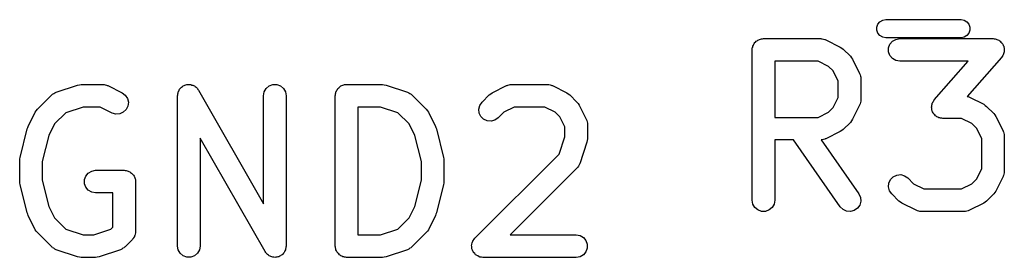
# Model space of a CAD drawing. Extents: x 83.4 to 168.1, y -157.3 to -85.4.
# Tile 10 of 60: x 90.5 to 97, y -111.4 to -109.8. Entities that reach past the tile are written whole.
import ezdxf

# ---------------------------------------------------------------- set-up
doc = ezdxf.new("R2010")
doc.units = 0
doc.header["$MEASUREMENT"] = 0
doc.layers.add('BLACK', color=7, linetype='CONTINUOUS')

msp = doc.modelspace()

# ---------------------------------------------------------------- linework, layer by layer
at = {"layer": 'Black'}
for p, q in [((96.1816, -109.884), (96.1887, -109.865)), ((96.1887, -109.865), (96.2021, -109.849)), ((96.2021, -109.849), (96.2202, -109.838)), ((96.2202, -109.838), (96.2407, -109.835)), ((96.2407, -109.835), (96.7407, -109.835)), ((96.7407, -109.835), (96.7612, -109.838)), ((96.7612, -109.838), (96.7793, -109.849)), ((96.7793, -109.849), (96.7926, -109.865)), ((96.7926, -109.865), (96.7998, -109.884)), ((96.1816, -109.905), (96.1816, -109.884)), ((96.1887, -109.925), (96.1816, -109.905)), ((96.2021, -109.941), (96.1887, -109.925)), ((96.7926, -109.925), (96.7793, -109.941)), ((96.7998, -109.905), (96.7926, -109.925)), ((96.7998, -109.884), (96.7998, -109.905)), ((95.3616, -110.005), (95.3638, -109.999)), ((95.3638, -109.999), (95.3681, -109.994)), ((95.3681, -109.994), (95.3713, -109.988)), ((95.3713, -109.988), (95.3764, -109.984)), ((95.3764, -109.984), (95.3806, -109.979)), ((95.3806, -109.979), (95.3863, -109.976)), ((95.3863, -109.976), (95.3913, -109.971)), ((95.3913, -109.971), (95.3975, -109.969)), ((95.3975, -109.969), (95.4031, -109.966)), ((95.4031, -109.966), (95.4096, -109.965)), ((95.4096, -109.965), (95.4158, -109.962)), ((95.4158, -109.962), (95.4223, -109.962)), ((95.4223, -109.962), (95.4288, -109.961)), ((95.4288, -109.961), (95.8098, -109.961)), ((95.8098, -109.961), (95.814, -109.962)), ((95.814, -109.962), (95.8183, -109.962)), ((95.8183, -109.962), (95.8267, -109.964)), ((95.8267, -109.964), (95.8354, -109.966)), ((95.8354, -109.966), (95.8392, -109.968)), ((95.8392, -109.968), (95.8433, -109.969)), ((95.8433, -109.969), (95.9385, -110.017)), ((96.2202, -109.951), (96.2021, -109.941)), ((96.2407, -109.955), (96.2202, -109.951)), ((96.7407, -109.955), (96.2407, -109.955)), ((96.2597, -110.023), (96.2686, -109.999)), ((96.2686, -109.999), (96.2854, -109.979)), ((96.2854, -109.979), (96.3079, -109.966)), ((96.3079, -109.966), (96.3336, -109.961)), ((96.3336, -109.961), (96.9526, -109.961)), ((96.7612, -109.951), (96.7407, -109.955)), ((96.7793, -109.941), (96.7612, -109.951)), ((96.9526, -109.961), (96.9598, -109.963)), ((96.9598, -109.963), (96.9672, -109.963)), ((96.9672, -109.963), (96.9726, -109.965)), ((96.9726, -109.965), (96.9783, -109.966)), ((96.9783, -109.966), (96.9846, -109.969)), ((96.9846, -109.969), (96.9914, -109.972)), ((96.9914, -109.972), (96.9958, -109.976)), ((96.9958, -109.976), (97.0008, -109.979)), ((97.0008, -109.979), (97.0055, -109.984)), ((97.0055, -109.984), (97.0111, -109.989)), ((97.0111, -109.989), (97.0138, -109.994)), ((97.0138, -109.994), (97.0176, -109.999)), ((97.0176, -109.999), (97.0201, -110.006)), ((95.3538, -110.036), (95.3549, -110.03)), ((95.3538, -111.036), (95.3538, -110.036)), ((95.3549, -110.023), (95.3572, -110.017)), ((95.3549, -110.03), (95.3549, -110.023)), ((95.3572, -110.017), (95.3583, -110.011)), ((95.3583, -110.011), (95.3616, -110.005)), ((95.9385, -110.017), (95.9482, -110.024)), ((95.9482, -110.024), (95.958, -110.031)), ((95.958, -110.031), (96.0056, -110.078)), ((96.2597, -110.049), (96.2597, -110.023)), ((96.2686, -110.074), (96.2597, -110.049)), ((97.0195, -110.068), (97.0176, -110.074)), ((97.0225, -110.063), (97.0195, -110.068)), ((97.0201, -110.006), (97.0236, -110.012)), ((97.024, -110.056), (97.0225, -110.063)), ((97.0236, -110.012), (97.0245, -110.018)), ((97.0265, -110.049), (97.024, -110.056)), ((97.0245, -110.018), (97.0265, -110.023)), ((97.0265, -110.023), (97.0265, -110.031)), ((97.0265, -110.031), (97.0276, -110.038)), ((97.0276, -110.038), (97.0265, -110.043)), ((97.0265, -110.043), (97.0265, -110.049)), ((95.5038, -110.111), (95.5038, -110.485)), ((95.792, -110.111), (95.5038, -110.111)), ((95.8606, -110.146), (95.792, -110.111)), ((96.0056, -110.078), (96.0125, -110.088)), ((96.0125, -110.088), (96.0197, -110.098)), ((96.0197, -110.098), (96.0673, -110.193)), ((96.2854, -110.094), (96.2686, -110.074)), ((96.3079, -110.107), (96.2854, -110.094)), ((96.3336, -110.111), (96.3079, -110.107)), ((96.7873, -110.111), (96.3336, -110.111)), ((96.5628, -110.368), (96.7873, -110.111)), ((97.0091, -110.086), (96.7816, -110.346)), ((97.0129, -110.079), (97.0091, -110.086)), ((97.0176, -110.074), (97.0129, -110.079)), ((95.891, -110.176), (95.8606, -110.146)), ((95.9252, -110.244), (95.891, -110.176)), ((96.0673, -110.193), (96.0685, -110.197)), ((96.0685, -110.197), (96.0707, -110.201)), ((95.9252, -110.352), (95.9252, -110.244)), ((96.0707, -110.201), (96.0722, -110.21)), ((96.0722, -110.21), (96.0747, -110.218)), ((96.0747, -110.218), (96.0745, -110.222)), ((96.0745, -110.222), (96.0752, -110.227)), ((96.0752, -110.227), (96.0752, -110.37)), ((90.7073, -110.333), (90.7102, -110.33)), ((90.7102, -110.33), (90.7179, -110.326)), ((90.7179, -110.326), (90.7251, -110.321)), ((90.7251, -110.321), (90.7293, -110.32)), ((90.7293, -110.32), (90.7331, -110.318)), ((90.7331, -110.318), (90.876, -110.27)), ((90.876, -110.27), (90.8879, -110.268)), ((90.8879, -110.268), (90.8997, -110.266)), ((90.8997, -110.266), (91.0426, -110.266)), ((91.0426, -110.266), (91.0468, -110.267)), ((91.0468, -110.267), (91.0511, -110.267)), ((91.0511, -110.267), (91.0595, -110.269)), ((91.0595, -110.269), (91.0682, -110.271)), ((91.0682, -110.271), (91.072, -110.273)), ((91.072, -110.273), (91.0761, -110.274)), ((91.0761, -110.274), (91.1713, -110.322)), ((91.1713, -110.322), (91.1923, -110.337)), ((91.5402, -110.328), (91.5424, -110.322)), ((91.5402, -110.334), (91.5402, -110.328)), ((91.5424, -110.322), (91.5435, -110.315)), ((91.5435, -110.315), (91.5469, -110.31)), ((91.5469, -110.31), (91.5492, -110.303)), ((91.5492, -110.303), (91.5533, -110.298)), ((91.5533, -110.298), (91.5565, -110.293)), ((91.5565, -110.293), (91.5617, -110.289)), ((91.5617, -110.289), (91.566, -110.283)), ((91.566, -110.283), (91.5716, -110.28)), ((91.5716, -110.28), (91.5765, -110.276)), ((91.5765, -110.276), (91.5828, -110.274)), ((91.5828, -110.274), (91.5886, -110.27)), ((91.5886, -110.27), (91.5949, -110.269)), ((91.5949, -110.269), (91.601, -110.267)), ((91.601, -110.267), (91.6077, -110.267)), ((91.6077, -110.267), (91.6143, -110.266)), ((91.6143, -110.266), (91.6206, -110.267)), ((91.6206, -110.267), (91.627, -110.267)), ((91.627, -110.267), (91.6333, -110.27)), ((91.6333, -110.27), (91.6399, -110.271)), ((91.6399, -110.271), (91.6455, -110.274)), ((91.6455, -110.274), (91.6515, -110.276)), ((91.6515, -110.276), (91.6566, -110.28)), ((91.6566, -110.28), (91.6624, -110.284)), ((91.6624, -110.284), (91.6665, -110.289)), ((91.6665, -110.289), (91.6714, -110.293)), ((91.6714, -110.293), (91.6748, -110.299)), ((91.6748, -110.299), (91.6791, -110.304)), ((91.6791, -110.304), (92.1104, -111.059)), ((92.1104, -110.341), (92.1149, -110.315)), ((92.1149, -110.315), (92.128, -110.293)), ((92.128, -110.293), (92.1479, -110.276)), ((92.1479, -110.276), (92.1724, -110.267)), ((92.1724, -110.267), (92.1984, -110.267)), ((92.1984, -110.267), (92.2229, -110.276)), ((92.2229, -110.276), (92.2429, -110.293)), ((92.2429, -110.293), (92.2559, -110.315)), ((92.2559, -110.315), (92.2604, -110.341)), ((92.5877, -110.328), (92.59, -110.322)), ((92.5877, -110.335), (92.5877, -110.328)), ((92.59, -110.322), (92.5911, -110.315)), ((92.5911, -110.315), (92.5944, -110.31)), ((92.5944, -110.31), (92.5966, -110.304)), ((92.5966, -110.304), (92.6009, -110.299)), ((92.6009, -110.299), (92.6041, -110.293)), ((92.6041, -110.293), (92.6092, -110.289)), ((92.6092, -110.289), (92.6134, -110.284)), ((92.6134, -110.284), (92.6191, -110.28)), ((92.6191, -110.28), (92.6241, -110.276)), ((92.6241, -110.276), (92.6303, -110.274)), ((92.6303, -110.274), (92.6359, -110.271)), ((92.6359, -110.271), (92.6424, -110.269)), ((92.6424, -110.269), (92.6486, -110.267)), ((92.6486, -110.267), (92.6551, -110.267)), ((92.6551, -110.267), (92.6616, -110.266)), ((92.6616, -110.266), (92.8997, -110.266)), ((92.8997, -110.266), (92.9115, -110.268)), ((92.9115, -110.268), (92.9234, -110.27)), ((92.9234, -110.27), (93.0663, -110.318)), ((93.0663, -110.318), (93.0701, -110.32)), ((93.0701, -110.32), (93.0743, -110.321)), ((93.0743, -110.321), (93.0814, -110.326)), ((93.0814, -110.326), (93.0892, -110.33)), ((93.0892, -110.33), (93.092, -110.333)), ((93.6086, -110.336), (93.6184, -110.329)), ((93.6184, -110.329), (93.6281, -110.322)), ((93.6281, -110.322), (93.7233, -110.274)), ((93.7233, -110.274), (93.7274, -110.273)), ((93.7274, -110.273), (93.7312, -110.271)), ((93.7312, -110.271), (93.7398, -110.269)), ((93.7398, -110.269), (93.7483, -110.267)), ((93.7483, -110.267), (93.7526, -110.267)), ((93.7526, -110.267), (93.7568, -110.266)), ((93.7568, -110.266), (93.9949, -110.266)), ((93.9949, -110.266), (93.9992, -110.267)), ((93.9992, -110.267), (94.0035, -110.267)), ((94.0035, -110.267), (94.0119, -110.269)), ((94.0119, -110.269), (94.0206, -110.271)), ((94.0206, -110.271), (94.0243, -110.273)), ((94.0243, -110.273), (94.0285, -110.274)), ((94.0285, -110.274), (94.1237, -110.322)), ((94.1237, -110.322), (94.1334, -110.329)), ((94.1334, -110.329), (94.1432, -110.336)), ((90.6086, -110.431), (90.7038, -110.336)), ((90.7038, -110.336), (90.7073, -110.333)), ((91.1923, -110.337), (91.2066, -110.359)), ((91.2066, -110.359), (91.2127, -110.384)), ((91.2127, -110.384), (91.2097, -110.41)), ((91.539, -110.341), (91.5402, -110.334)), ((91.539, -111.341), (91.539, -110.341)), ((92.1104, -111.059), (92.1104, -110.341)), ((92.2604, -110.341), (92.2604, -111.341)), ((92.5866, -110.341), (92.5877, -110.335)), ((92.5866, -111.341), (92.5866, -110.341)), ((93.092, -110.333), (93.0956, -110.336)), ((93.0956, -110.336), (93.1908, -110.431)), ((93.546, -110.405), (93.5609, -110.383)), ((93.5609, -110.383), (93.6086, -110.336)), ((94.1432, -110.336), (94.1908, -110.383)), ((94.1908, -110.383), (94.1977, -110.393)), ((94.1977, -110.393), (94.2049, -110.403)), ((95.891, -110.42), (95.9252, -110.352)), ((96.0707, -110.395), (96.0685, -110.399)), ((96.0722, -110.387), (96.0707, -110.395)), ((96.0747, -110.378), (96.0722, -110.387)), ((96.0752, -110.37), (96.0745, -110.374)), ((96.0745, -110.374), (96.0747, -110.378)), ((96.5479, -110.397), (96.5493, -110.39)), ((96.5493, -110.39), (96.5523, -110.385)), ((96.5523, -110.385), (96.5543, -110.38)), ((96.5543, -110.38), (96.559, -110.374)), ((96.559, -110.374), (96.5628, -110.368)), ((96.7816, -110.346), (96.7878, -110.347)), ((96.7878, -110.347), (96.7915, -110.349)), ((96.7915, -110.349), (96.7957, -110.35)), ((96.7957, -110.35), (96.8909, -110.398)), ((90.5469, -110.546), (90.5945, -110.45)), ((90.5945, -110.45), (90.6017, -110.441)), ((90.6017, -110.441), (90.6086, -110.431)), ((90.7974, -110.454), (90.7232, -110.528)), ((90.9119, -110.416), (90.7974, -110.454)), ((91.0249, -110.416), (90.9119, -110.416)), ((91.1043, -110.456), (91.0249, -110.416)), ((91.1292, -110.463), (91.1043, -110.456)), ((91.1791, -110.451), (91.1552, -110.462)), ((91.198, -110.433), (91.1791, -110.451)), ((91.2097, -110.41), (91.198, -110.433)), ((92.7366, -110.416), (92.7366, -111.266)), ((92.8875, -110.416), (92.7366, -110.416)), ((93.002, -110.454), (92.8875, -110.416)), ((93.0762, -110.528), (93.002, -110.454)), ((93.1908, -110.431), (93.1977, -110.441)), ((93.1977, -110.441), (93.2049, -110.45)), ((93.2049, -110.45), (93.2525, -110.546)), ((93.5393, -110.43), (93.546, -110.405)), ((93.5415, -110.456), (93.5393, -110.43)), ((93.5525, -110.479), (93.5415, -110.456)), ((93.706, -110.45), (93.667, -110.489)), ((93.7745, -110.416), (93.706, -110.45)), ((93.9772, -110.416), (93.7745, -110.416)), ((94.0457, -110.45), (93.9772, -110.416)), ((94.0762, -110.481), (94.0457, -110.45)), ((94.2049, -110.403), (94.2525, -110.498)), ((95.792, -110.485), (95.8606, -110.451)), ((95.8606, -110.451), (95.891, -110.42)), ((96.0673, -110.403), (96.0197, -110.498)), ((96.0685, -110.399), (96.0673, -110.403)), ((96.5443, -110.416), (96.5454, -110.41)), ((96.5454, -110.423), (96.5443, -110.416)), ((96.5454, -110.404), (96.5479, -110.397)), ((96.5454, -110.41), (96.5454, -110.404)), ((96.5454, -110.43), (96.5454, -110.423)), ((96.5474, -110.436), (96.5454, -110.43)), ((96.5483, -110.441), (96.5474, -110.436)), ((96.5518, -110.448), (96.5483, -110.441)), ((96.5543, -110.455), (96.5518, -110.448)), ((96.558, -110.459), (96.5543, -110.455)), ((96.5608, -110.464), (96.558, -110.459)), ((96.8909, -110.398), (96.9006, -110.405)), ((96.9006, -110.405), (96.9104, -110.412)), ((96.9104, -110.412), (96.958, -110.459)), ((96.958, -110.459), (96.9649, -110.469)), ((91.1552, -110.462), (91.1292, -110.463)), ((93.571, -110.498), (93.5525, -110.479)), ((93.5946, -110.509), (93.571, -110.498)), ((93.6205, -110.511), (93.5946, -110.509)), ((93.6457, -110.504), (93.6205, -110.511)), ((93.667, -110.489), (93.6457, -110.504)), ((94.1104, -110.549), (94.0762, -110.481)), ((94.2525, -110.498), (94.2537, -110.502)), ((94.2537, -110.502), (94.2559, -110.506)), ((94.2559, -110.506), (94.2574, -110.515)), ((94.2574, -110.515), (94.2599, -110.523)), ((94.2599, -110.523), (94.2597, -110.527)), ((94.2597, -110.527), (94.2604, -110.532)), ((95.5038, -110.485), (95.792, -110.485)), ((96.0056, -110.518), (95.958, -110.565)), ((96.0125, -110.508), (96.0056, -110.518)), ((96.0197, -110.498), (96.0125, -110.508)), ((96.5664, -110.469), (96.5608, -110.464)), ((96.5711, -110.475), (96.5664, -110.469)), ((96.5761, -110.478), (96.5711, -110.475)), ((96.5804, -110.481), (96.5761, -110.478)), ((96.5873, -110.484), (96.5804, -110.481)), ((96.5936, -110.488), (96.5873, -110.484)), ((96.5993, -110.489), (96.5936, -110.488)), ((96.6047, -110.491), (96.5993, -110.489)), ((96.6121, -110.491), (96.6047, -110.491)), ((96.6193, -110.492), (96.6121, -110.491)), ((96.7444, -110.492), (96.6193, -110.492)), ((96.8129, -110.526), (96.7444, -110.492)), ((96.8434, -110.557), (96.8129, -110.526)), ((96.9649, -110.469), (96.9721, -110.479)), ((96.9721, -110.479), (97.0197, -110.574)), ((90.4936, -110.751), (90.5412, -110.561)), ((90.5412, -110.561), (90.5446, -110.553)), ((90.5446, -110.553), (90.5469, -110.546)), ((90.7232, -110.528), (90.6847, -110.605)), ((93.1146, -110.605), (93.0762, -110.528)), ((93.2525, -110.546), (93.2548, -110.553)), ((93.2548, -110.553), (93.2582, -110.561)), ((93.2582, -110.561), (93.3058, -110.751)), ((94.1104, -110.615), (94.1104, -110.549)), ((94.2604, -110.532), (94.2604, -110.627)), ((95.9385, -110.58), (95.8433, -110.627)), ((95.9482, -110.572), (95.9385, -110.58)), ((95.958, -110.565), (95.9482, -110.572)), ((96.8776, -110.625), (96.8434, -110.557)), ((97.0197, -110.574), (97.0209, -110.578)), ((97.0209, -110.578), (97.0231, -110.582)), ((97.0231, -110.582), (97.0246, -110.591)), ((97.0246, -110.591), (97.0271, -110.599)), ((90.6847, -110.605), (90.6414, -110.779)), ((92.1203, -111.378), (91.689, -110.623)), ((91.689, -110.623), (91.689, -111.341)), ((93.158, -110.779), (93.1146, -110.605)), ((94.0722, -110.729), (94.1104, -110.615)), ((94.2566, -110.65), (94.2089, -110.793)), ((94.2583, -110.639), (94.2566, -110.65)), ((94.2604, -110.627), (94.2583, -110.639)), ((95.6278, -110.635), (95.5038, -110.635)), ((95.5038, -110.635), (95.5038, -111.036)), ((95.9388, -111.079), (95.6278, -110.635)), ((95.814, -110.634), (95.8108, -110.635)), ((95.8108, -110.635), (96.0617, -110.993)), ((95.8183, -110.635), (95.814, -110.634)), ((95.8267, -110.632), (95.8183, -110.635)), ((95.8354, -110.631), (95.8267, -110.632)), ((95.8392, -110.628), (95.8354, -110.631)), ((95.8433, -110.627), (95.8392, -110.628)), ((96.8776, -110.828), (96.8776, -110.625)), ((97.0271, -110.599), (97.0269, -110.603)), ((97.0269, -110.603), (97.0276, -110.608)), ((97.0276, -110.608), (97.0276, -110.846)), ((90.4914, -110.77), (90.493, -110.761)), ((90.4914, -110.912), (90.4914, -110.77)), ((90.493, -110.761), (90.4936, -110.751)), ((90.6414, -110.779), (90.6414, -110.903)), ((93.158, -110.903), (93.158, -110.779)), ((93.3058, -110.751), (93.3064, -110.761)), ((93.3064, -110.761), (93.308, -110.77)), ((93.308, -110.77), (93.308, -110.912)), ((93.5133, -111.288), (94.0722, -110.729)), ((90.9467, -110.855), (90.9693, -110.842)), ((90.9693, -110.842), (90.9949, -110.837)), ((90.9949, -110.837), (91.1854, -110.837)), ((91.1854, -110.837), (91.1919, -110.839)), ((91.1919, -110.839), (91.1984, -110.839)), ((91.1984, -110.839), (91.2046, -110.841)), ((91.2046, -110.841), (91.2111, -110.842)), ((91.2111, -110.842), (91.2167, -110.845)), ((91.2167, -110.845), (91.2229, -110.848)), ((91.2229, -110.848), (91.2279, -110.852)), ((91.2279, -110.852), (91.2336, -110.855)), ((94.1908, -110.823), (93.7474, -111.266)), ((94.1933, -110.819), (94.1908, -110.823)), ((94.1965, -110.816), (94.1933, -110.819)), ((94.2007, -110.809), (94.1965, -110.816)), ((94.2058, -110.801), (94.2007, -110.809)), ((94.2069, -110.797), (94.2058, -110.801)), ((94.2089, -110.793), (94.2069, -110.797)), ((96.8434, -110.897), (96.8776, -110.828)), ((97.0276, -110.846), (97.0269, -110.85)), ((97.0269, -110.85), (97.0271, -110.854)), ((90.493, -110.922), (90.4914, -110.912)), ((90.6414, -110.903), (90.6847, -111.077)), ((90.9211, -110.899), (90.93, -110.875)), ((90.9211, -110.926), (90.9211, -110.899)), ((90.93, -110.875), (90.9467, -110.855)), ((91.2336, -110.855), (91.2378, -110.86)), ((91.2378, -110.86), (91.2429, -110.864)), ((91.2429, -110.864), (91.2461, -110.87)), ((91.2461, -110.87), (91.2504, -110.875)), ((91.2504, -110.875), (91.2526, -110.881)), ((91.2526, -110.881), (91.2559, -110.887)), ((91.2559, -110.887), (91.257, -110.893)), ((91.257, -110.893), (91.2593, -110.899)), ((91.2593, -110.899), (91.2593, -110.906)), ((91.2593, -110.906), (91.2604, -110.912)), ((91.2604, -110.912), (91.2604, -111.246)), ((93.1146, -111.077), (93.158, -110.903)), ((93.308, -110.912), (93.3064, -110.922)), ((96.2611, -110.922), (96.2721, -110.898)), ((96.2721, -110.898), (96.2905, -110.88)), ((96.2905, -110.88), (96.3142, -110.869)), ((96.3142, -110.869), (96.3401, -110.866)), ((96.3401, -110.866), (96.3653, -110.873)), ((96.3653, -110.873), (96.3866, -110.888)), ((96.3866, -110.888), (96.4256, -110.927)), ((96.8129, -110.927), (96.8434, -110.897)), ((97.0197, -110.879), (96.9721, -110.975)), ((97.0209, -110.875), (97.0197, -110.879)), ((97.0231, -110.871), (97.0209, -110.875)), ((97.0246, -110.863), (97.0231, -110.871)), ((97.0271, -110.854), (97.0246, -110.863)), ((90.4936, -110.931), (90.493, -110.922)), ((90.5412, -111.121), (90.4936, -110.931)), ((90.93, -110.95), (90.9211, -110.926)), ((90.9467, -110.97), (90.93, -110.95)), ((90.9693, -110.983), (90.9467, -110.97)), ((90.9949, -110.987), (90.9693, -110.983)), ((93.3058, -110.931), (93.2582, -111.121)), ((93.3064, -110.922), (93.3058, -110.931)), ((96.2588, -110.948), (96.2611, -110.922)), ((96.2656, -110.973), (96.2588, -110.948)), ((96.2805, -110.994), (96.2656, -110.973)), ((96.4256, -110.927), (96.4941, -110.961)), ((96.4941, -110.961), (96.7444, -110.961)), ((96.7444, -110.961), (96.8129, -110.927)), ((96.9649, -110.984), (96.958, -110.994)), ((96.9721, -110.975), (96.9649, -110.984)), ((91.1104, -110.987), (90.9949, -110.987)), ((91.1104, -111.215), (91.1104, -110.987)), ((95.3583, -111.062), (95.3538, -111.036)), ((95.5038, -111.036), (95.4993, -111.062)), ((96.0617, -110.993), (96.0727, -111.017)), ((96.0749, -111.043), (96.0682, -111.068)), ((96.0727, -111.017), (96.0749, -111.043)), ((96.3281, -111.042), (96.2805, -110.994)), ((96.338, -111.049), (96.3281, -111.042)), ((96.3476, -111.056), (96.338, -111.049)), ((96.9006, -111.049), (96.8909, -111.056)), ((96.9104, -111.042), (96.9006, -111.049)), ((96.958, -110.994), (96.9104, -111.042)), ((90.6847, -111.077), (90.7232, -111.154)), ((93.0762, -111.154), (93.1146, -111.077)), ((95.3713, -111.084), (95.3583, -111.062)), ((95.3913, -111.101), (95.3713, -111.084)), ((95.4158, -111.11), (95.3913, -111.101)), ((95.4418, -111.11), (95.4158, -111.11)), ((95.4663, -111.101), (95.4418, -111.11)), ((95.4863, -111.084), (95.4663, -111.101)), ((95.4993, -111.062), (95.4863, -111.084)), ((95.9572, -111.098), (95.9388, -111.079)), ((95.9808, -111.109), (95.9572, -111.098)), ((96.0068, -111.111), (95.9808, -111.109)), ((96.0319, -111.104), (96.0068, -111.111)), ((96.0533, -111.089), (96.0319, -111.104)), ((96.0682, -111.068), (96.0533, -111.089)), ((96.4429, -111.103), (96.3476, -111.056)), ((96.447, -111.105), (96.4429, -111.103)), ((96.4508, -111.107), (96.447, -111.105)), ((96.4594, -111.108), (96.4508, -111.107)), ((96.4678, -111.111), (96.4594, -111.108)), ((96.4722, -111.111), (96.4678, -111.111)), ((96.4764, -111.111), (96.4722, -111.111)), ((96.7621, -111.111), (96.4764, -111.111)), ((96.7664, -111.111), (96.7621, -111.111)), ((96.7707, -111.111), (96.7664, -111.111)), ((96.7791, -111.108), (96.7707, -111.111)), ((96.7878, -111.107), (96.7791, -111.108)), ((96.7915, -111.105), (96.7878, -111.107)), ((96.7957, -111.103), (96.7915, -111.105)), ((96.8909, -111.056), (96.7957, -111.103)), ((90.5446, -111.129), (90.5412, -111.121)), ((90.5469, -111.137), (90.5446, -111.129)), ((90.5945, -111.232), (90.5469, -111.137)), ((90.7232, -111.154), (90.7974, -111.228)), ((93.002, -111.228), (93.0762, -111.154)), ((93.2525, -111.137), (93.2049, -111.232)), ((93.2548, -111.129), (93.2525, -111.137)), ((93.2582, -111.121), (93.2548, -111.129)), ((90.6017, -111.241), (90.5945, -111.232)), ((90.6086, -111.251), (90.6017, -111.241)), ((90.7974, -111.228), (90.9119, -111.266)), ((90.9828, -111.266), (91.0973, -111.228)), ((91.0973, -111.228), (91.1104, -111.215)), ((91.2604, -111.246), (91.2598, -111.249)), ((92.8875, -111.266), (93.002, -111.228)), ((93.1977, -111.241), (93.1908, -111.251)), ((93.2049, -111.232), (93.1977, -111.241)), ((90.7038, -111.346), (90.6086, -111.251)), ((90.9119, -111.266), (90.9828, -111.266)), ((91.2384, -111.299), (91.1908, -111.346)), ((91.2403, -111.296), (91.2384, -111.299)), ((91.2429, -111.294), (91.2403, -111.296)), ((91.2478, -111.286), (91.2429, -111.294)), ((91.2534, -111.278), (91.2478, -111.286)), ((91.2542, -111.274), (91.2534, -111.278)), ((91.2559, -111.271), (91.2542, -111.274)), ((91.2576, -111.262), (91.2559, -111.271)), ((91.2601, -111.252), (91.2576, -111.262)), ((91.2598, -111.249), (91.2601, -111.252)), ((92.7366, -111.266), (92.8875, -111.266)), ((93.1908, -111.251), (93.0956, -111.346)), ((93.4959, -111.319), (93.4984, -111.309)), ((93.4984, -111.309), (93.5003, -111.307)), ((93.5003, -111.307), (93.5014, -111.304)), ((93.5014, -111.304), (93.5077, -111.296)), ((93.5077, -111.296), (93.5133, -111.288)), ((93.7474, -111.266), (94.1854, -111.266)), ((94.1854, -111.266), (94.2111, -111.271)), ((94.2111, -111.271), (94.2336, -111.284)), ((94.2336, -111.284), (94.2504, -111.304)), ((94.2504, -111.304), (94.2593, -111.328)), ((90.7073, -111.349), (90.7038, -111.346)), ((90.7102, -111.352), (90.7073, -111.349)), ((90.7179, -111.356), (90.7102, -111.352)), ((90.7251, -111.361), (90.7179, -111.356)), ((90.7293, -111.363), (90.7251, -111.361)), ((90.7331, -111.365), (90.7293, -111.363)), ((90.876, -111.412), (90.7331, -111.365)), ((91.1615, -111.365), (91.0187, -111.412)), ((91.1653, -111.363), (91.1615, -111.365)), ((91.1695, -111.361), (91.1653, -111.363)), ((91.1767, -111.356), (91.1695, -111.361)), ((91.1844, -111.352), (91.1767, -111.356)), ((91.1873, -111.349), (91.1844, -111.352)), ((91.1908, -111.346), (91.1873, -111.349)), ((91.5435, -111.367), (91.539, -111.341)), ((91.5565, -111.389), (91.5435, -111.367)), ((91.6845, -111.367), (91.6714, -111.389)), ((91.689, -111.341), (91.6845, -111.367)), ((92.2525, -111.373), (92.2502, -111.379)), ((92.2559, -111.367), (92.2525, -111.373)), ((92.257, -111.36), (92.2559, -111.367)), ((92.2592, -111.354), (92.257, -111.36)), ((92.2604, -111.341), (92.2592, -111.348)), ((92.2592, -111.348), (92.2592, -111.354)), ((92.5877, -111.348), (92.5866, -111.341)), ((92.5877, -111.354), (92.5877, -111.348)), ((92.59, -111.36), (92.5877, -111.354)), ((92.5911, -111.367), (92.59, -111.36)), ((92.5944, -111.372), (92.5911, -111.367)), ((92.5966, -111.379), (92.5944, -111.372)), ((93.0663, -111.365), (92.9234, -111.412)), ((93.0701, -111.363), (93.0663, -111.365)), ((93.0743, -111.361), (93.0701, -111.363)), ((93.0814, -111.356), (93.0743, -111.361)), ((93.0892, -111.352), (93.0814, -111.356)), ((93.092, -111.349), (93.0892, -111.352)), ((93.0956, -111.346), (93.092, -111.349)), ((93.4916, -111.335), (93.4925, -111.331)), ((93.4925, -111.344), (93.4916, -111.335)), ((93.4925, -111.328), (93.4959, -111.319)), ((93.4925, -111.331), (93.4925, -111.328)), ((93.4925, -111.354), (93.4925, -111.344)), ((93.4936, -111.357), (93.4925, -111.354)), ((93.4939, -111.36), (93.4936, -111.357)), ((93.4981, -111.369), (93.4939, -111.36)), ((93.5014, -111.379), (93.4981, -111.369)), ((94.2593, -111.354), (94.2504, -111.379)), ((94.2593, -111.328), (94.2593, -111.354)), ((90.8879, -111.414), (90.876, -111.412)), ((90.8997, -111.416), (90.8879, -111.414)), ((90.9949, -111.416), (90.8997, -111.416)), ((91.0068, -111.414), (90.9949, -111.416)), ((91.0187, -111.412), (91.0068, -111.414)), ((91.5765, -111.406), (91.5565, -111.389)), ((91.601, -111.415), (91.5765, -111.406)), ((91.627, -111.415), (91.601, -111.415)), ((91.6515, -111.406), (91.627, -111.415)), ((91.6714, -111.389), (91.6515, -111.406)), ((92.1246, -111.383), (92.1203, -111.378)), ((92.128, -111.389), (92.1246, -111.383)), ((92.1329, -111.393), (92.128, -111.389)), ((92.1369, -111.398), (92.1329, -111.393)), ((92.1428, -111.402), (92.1369, -111.398)), ((92.1479, -111.406), (92.1428, -111.402)), ((92.1539, -111.408), (92.1479, -111.406)), ((92.1594, -111.411), (92.1539, -111.408)), ((92.1661, -111.413), (92.1594, -111.411)), ((92.1724, -111.415), (92.1661, -111.413)), ((92.1788, -111.415), (92.1724, -111.415)), ((92.1851, -111.416), (92.1788, -111.415)), ((92.1917, -111.415), (92.1851, -111.416)), ((92.1984, -111.415), (92.1917, -111.415)), ((92.2044, -111.413), (92.1984, -111.415)), ((92.2107, -111.412), (92.2044, -111.413)), ((92.2166, -111.408), (92.2107, -111.412)), ((92.2229, -111.406), (92.2166, -111.408)), ((92.2278, -111.402), (92.2229, -111.406)), ((92.2334, -111.399), (92.2278, -111.402)), ((92.2377, -111.394), (92.2334, -111.399)), ((92.2429, -111.389), (92.2377, -111.394)), ((92.2461, -111.384), (92.2429, -111.389)), ((92.2502, -111.379), (92.2461, -111.384)), ((92.6009, -111.384), (92.5966, -111.379)), ((92.6041, -111.389), (92.6009, -111.384)), ((92.6092, -111.393), (92.6041, -111.389)), ((92.6134, -111.399), (92.6092, -111.393)), ((92.6191, -111.402), (92.6134, -111.399)), ((92.6241, -111.406), (92.6191, -111.402)), ((92.6303, -111.408), (92.6241, -111.406)), ((92.6359, -111.412), (92.6303, -111.408)), ((92.6424, -111.413), (92.6359, -111.412)), ((92.6486, -111.415), (92.6424, -111.413)), ((92.6551, -111.415), (92.6486, -111.415)), ((92.6616, -111.416), (92.6551, -111.415)), ((92.8997, -111.416), (92.6616, -111.416)), ((92.9115, -111.414), (92.8997, -111.416)), ((92.9234, -111.412), (92.9115, -111.414)), ((93.5035, -111.381), (93.5014, -111.379)), ((93.5049, -111.384), (93.5035, -111.381)), ((93.5119, -111.391), (93.5049, -111.384)), ((93.5182, -111.399), (93.5119, -111.391)), ((93.521, -111.4), (93.5182, -111.399)), ((93.5233, -111.403), (93.521, -111.4)), ((93.5322, -111.407), (93.5233, -111.403)), ((93.5407, -111.412), (93.5322, -111.407)), ((93.544, -111.412), (93.5407, -111.412)), ((93.547, -111.414), (93.544, -111.412)), ((93.5567, -111.414), (93.547, -111.414)), ((93.5664, -111.416), (93.5567, -111.414)), ((94.1854, -111.416), (93.5664, -111.416)), ((94.2111, -111.412), (94.1854, -111.416)), ((94.2336, -111.399), (94.2111, -111.412)), ((94.2504, -111.379), (94.2336, -111.399))]:
    msp.add_line(p, q, dxfattribs=at)

doc.saveas('drawing.dxf')
